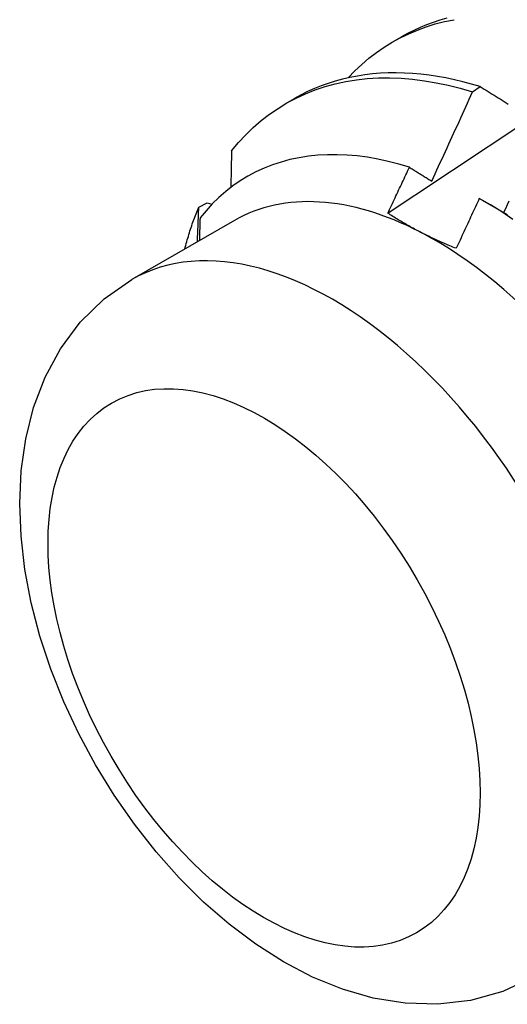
# Model space of a CAD drawing. Header units: inches. Extents: x 22 to 608, y 66 to 280.
# Tile 104 of 119: x 579.294 to 579.453, y 225.682 to 226.003. Entities that reach past the tile are written whole.
import ezdxf

# ---------------------------------------------------------------- set-up
doc = ezdxf.new("R2010")
doc.units = ezdxf.units.IN
doc.header["$MEASUREMENT"] = 0
doc.layers.add('Visible Edges(ANSI)', color=7, linetype='Continuous', lineweight=25)
doc.layers.add('Visible Tangent Edges(ANSI)', color=7, linetype='Continuous', lineweight=25)

msp = doc.modelspace()

# ---------------------------------------------------------------- linework, layer by layer
at = {"layer": 'Visible Edges(ANSI)'}
for p, q in [((579.41567, 225.99539), (579.41848, 225.99701)), ((579.44154, 225.97912), (579.44405, 225.98083)), ((579.38087, 225.97535), (579.38368, 225.97697)), ((579.3525, 225.94165), (579.35519, 225.943)), ((579.35519, 225.943), (579.35674, 225.94255)), ((579.44475, 225.94392), (579.45289, 225.93921)), ((579.36408, 225.93729), (579.33068, 225.91805))]:
    msp.add_line(p, q, dxfattribs=at)
at = {"layer": 'Visible Edges(ANSI)', "flags": 128}
for points in [[(579.43316, 226.00305), (579.43095, 226.00242), (579.42878, 226.0017), (579.42664, 226.00092), (579.42454, 226.00005), (579.42248, 225.99911), (579.42046, 225.9981), (579.41848, 225.99701)], [(579.40111, 225.98368), (579.40328, 225.98593), (579.40553, 225.98805), (579.40788, 225.99004), (579.4103, 225.9919), (579.41281, 225.99363), (579.4154, 225.99523), (579.41807, 225.9967), (579.42081, 225.99802), (579.42362, 225.99922), (579.42651, 226.00027), (579.42946, 226.00119), (579.43247, 226.00196), (579.43555, 226.00259)], [(579.414, 225.93966), (579.41996, 225.94364), (579.42593, 225.94761), (579.43189, 225.95157), (579.43786, 225.95553), (579.44382, 225.95948), (579.44979, 225.96343), (579.45576, 225.96738), (579.46172, 225.97132), (579.46769, 225.97526), (579.47366, 225.97919), (579.47963, 225.98312), (579.4856, 225.98704), (579.49158, 225.99096), (579.49755, 225.99487), (579.50352, 225.99878), (579.5095, 226.00269)], [(579.36315, 225.95993), (579.3654, 225.96262), (579.36776, 225.96516), (579.37023, 225.96755), (579.3728, 225.96978), (579.37549, 225.97185), (579.37827, 225.97376), (579.38115, 225.97551), (579.38413, 225.97709), (579.3872, 225.97851), (579.39035, 225.97976), (579.39359, 225.98083), (579.39691, 225.98174), (579.40031, 225.98247), (579.40378, 225.98303), (579.40731, 225.98342), (579.41092, 225.98364), (579.41458, 225.98368), (579.4183, 225.98354), (579.42207, 225.98323), (579.42589, 225.98275), (579.42975, 225.9821), (579.43365, 225.98128), (579.43758, 225.98028), (579.44154, 225.97912)], [(579.44405, 225.98083), (579.44124, 225.98166), (579.43844, 225.98241), (579.43566, 225.98308), (579.4329, 225.98365), (579.43015, 225.98415), (579.42743, 225.98455), (579.42473, 225.98487), (579.42205, 225.9851), (579.4194, 225.98524), (579.41677, 225.9853), (579.41417, 225.98527), (579.41161, 225.98515), (579.40907, 225.98494), (579.40657, 225.98465), (579.4041, 225.98427), (579.40167, 225.9838), (579.39928, 225.98325), (579.39692, 225.98261), (579.39461, 225.98188), (579.39234, 225.98107), (579.39011, 225.98017), (579.38792, 225.97919), (579.38578, 225.97812), (579.38368, 225.97697)], [(579.44405, 225.98083), (579.4447, 225.98043), (579.44535, 225.98003), (579.446, 225.97963), (579.44666, 225.97922), (579.44731, 225.97882), (579.44796, 225.97842), (579.44862, 225.97801), (579.44927, 225.97761), (579.44993, 225.9772), (579.45059, 225.9768), (579.45125, 225.97639), (579.4519, 225.97598), (579.45256, 225.97557), (579.45322, 225.97517)], [(579.42829, 225.9501), (579.42885, 225.95131), (579.42941, 225.95251), (579.42997, 225.95372), (579.43053, 225.95492), (579.43109, 225.95613), (579.43165, 225.95734), (579.4322, 225.95854), (579.43276, 225.95975), (579.43332, 225.96096), (579.43387, 225.96217), (579.43442, 225.96338), (579.43498, 225.96459), (579.43553, 225.96579), (579.43608, 225.967), (579.43663, 225.96821), (579.43718, 225.96942), (579.43773, 225.97063), (579.43828, 225.97185), (579.43882, 225.97306), (579.43937, 225.97427), (579.43991, 225.97548), (579.44046, 225.97669), (579.441, 225.9779), (579.44154, 225.97912)], [(579.42103, 225.95459), (579.41758, 225.95562), (579.41415, 225.95651), (579.41076, 225.95724), (579.4074, 225.95783), (579.40408, 225.95826), (579.4008, 225.95855), (579.39756, 225.95868), (579.39437, 225.95866), (579.39124, 225.9585), (579.38815, 225.95817), (579.38513, 225.9577), (579.38217, 225.95707), (579.37929, 225.9563), (579.37648, 225.95537), (579.37374, 225.9543), (579.37108, 225.95308), (579.3685, 225.95171), (579.366, 225.95019), (579.36359, 225.94854), (579.36126, 225.94673), (579.35903, 225.94479), (579.35688, 225.9427), (579.35484, 225.94048), (579.3529, 225.93813)], [(579.36315, 225.95993), (579.36314, 225.95944), (579.36313, 225.95894), (579.36312, 225.95845), (579.36311, 225.95795), (579.3631, 225.95746), (579.36309, 225.95696), (579.36308, 225.95647), (579.36307, 225.95597), (579.36306, 225.95548), (579.36305, 225.95498), (579.36304, 225.95449), (579.36303, 225.95399), (579.36302, 225.9535), (579.36301, 225.953), (579.363, 225.9525), (579.36299, 225.95201), (579.36298, 225.95151), (579.36297, 225.95101), (579.36296, 225.95052), (579.36295, 225.95002), (579.36294, 225.94952), (579.36293, 225.94903), (579.36292, 225.94853), (579.36291, 225.94803)], [(579.414, 225.93967), (579.4143, 225.94029), (579.41459, 225.94091), (579.41489, 225.94153), (579.41518, 225.94215), (579.41548, 225.94277), (579.41577, 225.94339), (579.41606, 225.94402), (579.41636, 225.94464), (579.41665, 225.94526), (579.41695, 225.94588), (579.41724, 225.9465), (579.41753, 225.94712), (579.41783, 225.94775), (579.41812, 225.94837), (579.41841, 225.94899), (579.4187, 225.94961), (579.419, 225.95023), (579.41929, 225.95086), (579.41958, 225.95148), (579.41987, 225.9521), (579.42016, 225.95272), (579.42045, 225.95335), (579.42074, 225.95397), (579.42103, 225.95459)], [(579.42103, 225.95459), (579.42133, 225.95441), (579.42163, 225.95422), (579.42194, 225.95404), (579.42224, 225.95385), (579.42254, 225.95366), (579.42284, 225.95348), (579.42314, 225.95329), (579.42344, 225.9531), (579.42374, 225.95292), (579.42404, 225.95273), (579.42435, 225.95254), (579.42465, 225.95236), (579.42495, 225.95217), (579.42525, 225.95198), (579.42556, 225.95179), (579.42586, 225.95161), (579.42616, 225.95142), (579.42646, 225.95123), (579.42677, 225.95104), (579.42707, 225.95085), (579.42737, 225.95067), (579.42768, 225.95048), (579.42798, 225.95029), (579.42829, 225.9501)], [(579.44377, 225.94448), (579.44346, 225.94381), (579.44315, 225.94313), (579.44284, 225.94245), (579.44253, 225.94177), (579.44222, 225.94109), (579.4419, 225.94042), (579.44159, 225.93974), (579.44128, 225.93906), (579.44096, 225.93838), (579.44065, 225.93771), (579.44034, 225.93703), (579.44002, 225.93635), (579.43971, 225.93568), (579.4394, 225.935), (579.43908, 225.93432), (579.43877, 225.93365), (579.43845, 225.93297), (579.43814, 225.93229), (579.43782, 225.93162), (579.4375, 225.93094), (579.43719, 225.93027), (579.43687, 225.92959), (579.43656, 225.92892), (579.43624, 225.92824)], [(579.45471, 225.93762), (579.45108, 225.94005), (579.44743, 225.94233), (579.44377, 225.94448)], [(579.45336, 225.94356), (579.4528, 225.94234), (579.45225, 225.94112), (579.4517, 225.9399)], [(579.34794, 225.92799), (579.34809, 225.92859), (579.34825, 225.92919), (579.34841, 225.92978), (579.34858, 225.93037), (579.34875, 225.93096), (579.34892, 225.93155), (579.34909, 225.93213), (579.34927, 225.93271), (579.34945, 225.93329), (579.34963, 225.93387), (579.34982, 225.93444), (579.35, 225.93501), (579.3502, 225.93558), (579.35039, 225.93615), (579.35059, 225.93671), (579.35079, 225.93727), (579.35099, 225.93783), (579.3512, 225.93838), (579.35141, 225.93894), (579.35162, 225.93948), (579.35183, 225.94003), (579.35205, 225.94057), (579.35227, 225.94112), (579.3525, 225.94165)], [(579.35205, 225.93036), (579.35207, 225.93083), (579.35208, 225.9313), (579.3521, 225.93177), (579.35212, 225.93224), (579.35214, 225.93272), (579.35216, 225.93319), (579.35218, 225.93366), (579.3522, 225.93413), (579.35222, 225.9346), (579.35224, 225.93507), (579.35226, 225.93555), (579.35228, 225.93602), (579.35229, 225.93649), (579.35231, 225.93696), (579.35233, 225.93743), (579.35235, 225.9379), (579.35237, 225.93837), (579.35239, 225.93884), (579.35241, 225.93931), (579.35242, 225.93978), (579.35244, 225.94025), (579.35246, 225.94072), (579.35248, 225.94118), (579.3525, 225.94165)], [(579.42451, 225.93354), (579.42404, 225.93378), (579.42358, 225.93402), (579.42312, 225.93427), (579.42266, 225.93451), (579.4222, 225.93476), (579.42175, 225.93501), (579.4213, 225.93525), (579.42085, 225.9355), (579.4204, 225.93576), (579.41996, 225.93601), (579.41952, 225.93626), (579.41908, 225.93652), (579.41864, 225.93677), (579.41821, 225.93703), (579.41778, 225.93729), (579.41735, 225.93755), (579.41692, 225.93781), (579.4165, 225.93807), (579.41608, 225.93833), (579.41566, 225.9386), (579.41524, 225.93886), (579.41482, 225.93913), (579.41441, 225.9394), (579.414, 225.93967)], [(579.3529, 225.93813), (579.35289, 225.93782), (579.35288, 225.93752), (579.35287, 225.93721), (579.35286, 225.9369), (579.35285, 225.93659), (579.35284, 225.93628), (579.35283, 225.93597), (579.35282, 225.93566), (579.35281, 225.93535), (579.3528, 225.93504), (579.35279, 225.93473), (579.35278, 225.93443), (579.35277, 225.93412), (579.35276, 225.93381), (579.35275, 225.9335), (579.35274, 225.93319), (579.35273, 225.93288), (579.35272, 225.93257), (579.35271, 225.93226), (579.3527, 225.93195), (579.35269, 225.93164), (579.35268, 225.93133), (579.35267, 225.93102), (579.35266, 225.93071)], [(579.43624, 225.92824), (579.43572, 225.92844), (579.43521, 225.92865), (579.4347, 225.92886), (579.4342, 225.92907), (579.43369, 225.92928), (579.43319, 225.92949), (579.43269, 225.9297), (579.43219, 225.92991), (579.43169, 225.93013), (579.4312, 225.93035), (579.43071, 225.93057), (579.43022, 225.93079), (579.42973, 225.93101), (579.42925, 225.93123), (579.42876, 225.93145), (579.42828, 225.93168), (579.4278, 225.93191), (579.42733, 225.93214), (579.42685, 225.93237), (579.42638, 225.9326), (579.42591, 225.93283), (579.42544, 225.93307), (579.42497, 225.9333), (579.42451, 225.93354)], [(579.46133, 225.69117), (579.4514, 225.68653), (579.44092, 225.6836), (579.43026, 225.68238), (579.41966, 225.6827), (579.40929, 225.6844), (579.39923, 225.6873), (579.3895, 225.69125), (579.3801, 225.69615), (579.37105, 225.70189), (579.36236, 225.7084), (579.35403, 225.71563), (579.34609, 225.72351), (579.33858, 225.73196), (579.33152, 225.74094), (579.32495, 225.75038), (579.31891, 225.76021), (579.31344, 225.77037), (579.30857, 225.78079), (579.30435, 225.79141), (579.3008, 225.80215), (579.29798, 225.81296), (579.29591, 225.8238), (579.29464, 225.83459), (579.29421, 225.8453), (579.29469, 225.85588), (579.29616, 225.86628), (579.29871, 225.87644), (579.30245, 225.88628), (579.30748, 225.8956), (579.31389, 225.9042), (579.32168, 225.91179), (579.33068, 225.91805)]]:
    msp.add_lwpolyline(points, dxfattribs=at)
at = {"layer": 'Visible Edges(ANSI)'}
for major_axis, start_param, end_param in [((-0.06533, 0.11344), 5.552669, 6.283185), ((0.06533, -0.11344), 1.363879, 2.411076)]:
    msp.add_ellipse((579.42941, 225.82385), major_axis=major_axis, ratio=0.578093, start_param=start_param, end_param=end_param, dxfattribs=at)
at = {"layer": 'Visible Tangent Edges(ANSI)'}
msp.add_ellipse((579.396, 225.80461), major_axis=(0.06533, -0.11344), ratio=0.578093, start_param=0, end_param=3.141593, dxfattribs=at)
msp.add_ellipse((579.37373, 225.79178), major_axis=(0.04961, -0.08615), ratio=0.578093, dxfattribs=at)

doc.saveas('drawing.dxf')
